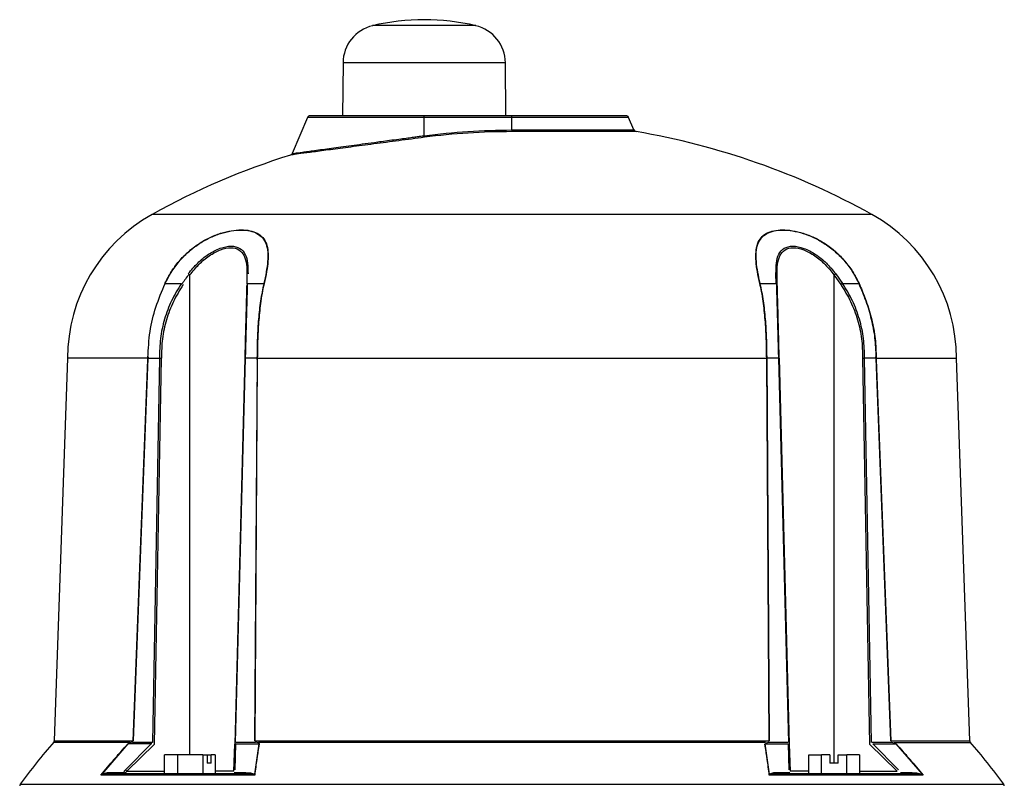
# Model space of a CAD drawing. Header units: millimetres. Extents: x 351 to 1801, y 78 to 1352.
# Tile 16 of 39: x 1114 to 1294, y 862 to 1002. Entities that reach past the tile are written whole.
import ezdxf

# ---------------------------------------------------------------- set-up
doc = ezdxf.new("R2010")
doc.units = ezdxf.units.MM

msp = doc.modelspace()

# ---------------------------------------------------------------- linework, layer by layer
at = {"color": 8, "linetype": 'Continuous', "lineweight": 25}
for p, q in [((1197.57, 1000.69), (1178.76, 1000.69)), ((1202.96, 993.93), (1173.37, 993.93)), ((1188.16, 983.97), (1166.91, 983.97)), ((1225.42, 983.97), (1204.16, 983.97)), ((1204.16, 981.67), (1226.39, 981.67)), ((1226.77, 981.37), (1204.16, 981.37)), ((1204.16, 966.28), (1138.59, 966.28)), ((1269.74, 966.28), (1204.16, 966.28)), ((1145.47, 867.78), (1145.47, 955.24)), ((1262.85, 955.24), (1262.85, 866.28)), ((1134.54, 870.01), (1120.6, 870.01)), ((1120.73, 870.32), (1135.12, 870.32)), ((1273.21, 870.32), (1287.6, 870.32)), ((1133.99, 864.77), (1140.86, 864.77)), ((1153.49, 864.77), (1150.09, 864.77)), ((1258.24, 864.77), (1254.84, 864.77)), ((1267.47, 864.77), (1274.34, 864.77)), ((1114.53, 862.4), (1204.16, 862.4)), ((1204.16, 862.4), (1293.8, 862.4))]:
    msp.add_line(p, q, dxfattribs=at)
at = {"color": 7, "linetype": 'Continuous', "lineweight": 25}
for p, q in [((1173.37, 993.93), (1173.28, 984.28)), ((1203.05, 984.28), (1202.96, 993.93)), ((1166.91, 983.97), (1164.12, 977.38)), ((1188.16, 983.97), (1188.16, 984.28)), ((1204.16, 984.28), (1188.16, 984.28)), ((1188.16, 980.63), (1188.16, 983.97)), ((1204.16, 983.97), (1188.16, 983.97)), ((1203.91, 984.28), (1203.92, 984.28)), ((1204.16, 983.97), (1204.16, 984.28)), ((1204.16, 981.67), (1204.16, 983.97)), ((1226.39, 981.67), (1225.42, 983.97)), ((1204.16, 981.67), (1204.16, 981.37)), ((1155.86, 955.38), (1155.81, 953.62)), ((1252.34, 953.7), (1252.28, 955.47)), ((1252.52, 953.49), (1252.47, 955.24)), ((1262.85, 955.24), (1264.1, 953.49)), ((1263.16, 955.47), (1264.42, 953.7)), ((1140.97, 953.7), (1143.91, 953.7)), ((1155.99, 953.7), (1158.93, 953.7)), ((1249.4, 953.7), (1252.34, 953.7)), ((1264.42, 953.7), (1267.36, 953.7)), ((1123.16, 940.06), (1120.73, 870.32)), ((1137.78, 940.06), (1123.16, 940.06)), ((1135.12, 870.32), (1137.77, 939.81)), ((1135.18, 870.32), (1137.83, 940.05)), ((1137.77, 939.81), (1137.84, 940.31)), ((1137.83, 940.05), (1139.91, 940.05)), ((1139.92, 940.05), (1138.64, 870.01)), ((1138.99, 869.71), (1140.27, 940.05)), ((1155.46, 940.05), (1153.62, 869.71)), ((1153.77, 870.01), (1155.61, 940.05)), ((1157.69, 940.05), (1155.61, 940.05)), ((1157.69, 940.05), (1157.25, 870.32)), ((1157.75, 939.81), (1157.32, 870.32)), ((1157.69, 940.31), (1157.75, 939.81)), ((1157.75, 940.06), (1250.58, 940.06)), ((1250.58, 939.81), (1250.64, 940.31)), ((1251.01, 870.32), (1250.58, 939.81)), ((1252.72, 940.05), (1250.64, 940.05)), ((1251.08, 870.32), (1250.64, 940.05)), ((1252.72, 940.05), (1254.56, 870.01)), ((1252.87, 940.05), (1254.71, 869.71)), ((1268.06, 940.05), (1269.34, 869.71)), ((1269.69, 870.01), (1268.41, 940.05)), ((1270.49, 940.05), (1268.41, 940.05)), ((1270.49, 940.31), (1270.56, 939.81)), ((1270.49, 940.05), (1273.15, 870.32)), ((1270.55, 940.06), (1285.17, 940.06)), ((1270.56, 939.81), (1273.21, 870.32)), ((1287.6, 870.32), (1285.17, 940.06)), ((1129.44, 864.25), (1134.21, 869.75)), ((1138.43, 869.75), (1133.7, 865.03)), ((1138.99, 869.71), (1133.99, 864.77)), ((1138.43, 869.75), (1134.21, 869.75)), ((1135.07, 870.16), (1134.52, 869.95)), ((1138.51, 870.04), (1135.01, 870.04)), ((1138.53, 869.76), (1138.43, 869.75)), ((1138.64, 870.01), (1138.51, 870.04)), ((1153.49, 864.77), (1153.62, 869.71)), ((1153.69, 865.03), (1153.83, 869.75)), ((1153.83, 869.75), (1158.05, 869.75)), ((1157.4, 870.04), (1153.91, 870.04)), ((1158.05, 869.75), (1157.21, 864.25)), ((1157.32, 870.32), (1251.01, 870.32)), ((1157.88, 869.95), (1157.33, 870.16)), ((1250.37, 870.01), (1157.96, 870.01)), ((1251.12, 864.25), (1250.28, 869.75)), ((1250.28, 869.75), (1254.5, 869.75)), ((1250.93, 870.04), (1250.49, 869.87)), ((1254.42, 870.04), (1250.93, 870.04)), ((1254.5, 869.75), (1254.63, 865.03)), ((1254.71, 869.71), (1254.84, 864.77)), ((1274.34, 864.77), (1269.34, 869.71)), ((1273.31, 870.04), (1269.82, 870.04)), ((1274.63, 865.03), (1269.9, 869.75)), ((1269.9, 869.75), (1274.12, 869.75)), ((1273.8, 869.87), (1273.31, 870.04)), ((1273.79, 870.01), (1287.72, 870.01)), ((1274.12, 869.75), (1278.89, 864.25)), ((1143.22, 867.78), (1140.86, 867.78)), ((1140.86, 864.28), (1140.86, 867.78)), ((1143.22, 867.78), (1143.22, 864.28)), ((1147.84, 867.78), (1143.22, 867.78)), ((1147.84, 867.78), (1148.6, 867.78)), ((1147.84, 867.78), (1147.84, 864.28)), ((1148.6, 867.78), (1148.6, 866.28)), ((1148.6, 867.78), (1149.33, 867.78)), ((1150.09, 867.78), (1149.33, 867.78)), ((1149.33, 866.28), (1149.33, 867.78)), ((1150.09, 867.78), (1150.09, 864.28)), ((1258.24, 867.78), (1260.55, 867.78)), ((1258.24, 864.28), (1258.24, 867.78)), ((1262.1, 867.78), (1260.55, 867.78)), ((1260.55, 864.28), (1260.55, 867.78)), ((1262.1, 867.78), (1262.1, 866.28)), ((1263.6, 867.78), (1265.16, 867.78)), ((1263.6, 866.28), (1263.6, 867.78)), ((1265.16, 864.28), (1265.16, 867.78)), ((1267.47, 867.78), (1265.16, 867.78)), ((1267.47, 867.78), (1267.47, 864.28)), ((1149.33, 866.28), (1148.6, 866.28)), ((1263.6, 866.28), (1262.1, 866.28)), ((1157.27, 864.08), (1129.23, 864.08)), ((1133.36, 864.5), (1131.25, 864.5)), ((1155.63, 864.5), (1153.53, 864.5)), ((1279.1, 864.08), (1251.05, 864.08)), ((1254.8, 864.5), (1252.7, 864.5)), ((1277.07, 864.5), (1274.97, 864.5))]:
    msp.add_line(p, q, dxfattribs=at)
for centre, radius, start, end in [((1188.16, 960.78), 41, 76.7406, 103.2594), ((1180.37, 993.87), 7, 103.2594, 179.5), ((1195.96, 993.87), 7, 0.5, 76.7406), ((1167.37, 983.78), 0.5, 90, 157), ((1224.96, 983.78), 0.5, 23, 90), ((1226.85, 981.87), 0.5, 203, 260.3602), ((1190.04, 980.86), 1.89, 186.8165, 195.9127), ((1204.16, 858.04), 123.33, 89.9978, 97.4242), ((1204.16, 848.28), 135, 60.9402, 80.3602), ((1204.16, 848.28), 135, 107.3944, 119.0598), ((1153.16, 940.06), 30, 119.0598, 180), ((1255.17, 940.06), 30, 0, 60.9402), ((1252.19, 955.2), 0.285, 7.891, 71.3857), ((1272.66, 942.44), 16.12, 126.1017, 127.4711), ((1159.03, 953.09), 0.613, 93.9126, 99.4125), ((1249.3, 953.09), 0.613, 80.5875, 86.0874), ((1252.26, 953.45), 0.261, 9.3225, 73.3536), ((1272.88, 940.42), 15.75, 122.4958, 123.8754), ((1267.47, 953.16), 0.551, 96.2484, 100.9887), ((1288.1, 870.34), 0.5, 178.7258, 210.5322), ((1195.66, 803.94), 100, 138.5788, 144.2252), ((1120.23, 870.34), 0.5, 330.5235, 358.4365), ((1137.87, 870.05), 0.638, 331.9019, 359.3285), ((1212.66, 803.94), 100, 35.7748, 41.4241), ((1122.49, 852.47), 16.84, 46.925, 48.2741), ((1130.93, 864.62), 0.344, 274.7035, 339.5525), ((1155.31, 864.62), 0.344, 274.7035, 339.5525), ((1253.02, 864.62), 0.344, 200.4475, 265.2965), ((1277.4, 864.62), 0.344, 200.4475, 265.2965), ((1114.94, 862.1), 0.5, 144.2252, 178), ((1293.39, 862.1), 0.5, 2, 35.7748)]:
    msp.add_arc(centre, radius, start, end, dxfattribs=at)
msp.add_ellipse((1192.75, 936.93), major_axis=(53.74, -1.41), ratio=0.706623, start_param=2.671683, end_param=2.72396, dxfattribs=at)
for points, knots in [([(1188.16, 984.28), (1186.9, 984.28), (1184.28, 984.28), (1181.08, 984.28), (1178.58, 984.28), (1176.14, 984.28), (1173.36, 984.28), (1170.65, 984.28), (1168.74, 984.28), (1167.58, 984.28), (1167.44, 984.28), (1167.37, 984.28)], [0, 0, 0, 0, 0.116497, 0.239972, 0.304366, 0.368745, 0.500083, 0.63142, 0.760028, 0.883503, 1, 1, 1, 1]), ([(1224.96, 984.28), (1224.89, 984.28), (1224.75, 984.28), (1223.79, 984.28), (1222.66, 984.28), (1221.23, 984.28), (1218.97, 984.28), (1215.65, 984.28), (1211.92, 984.28), (1208.04, 984.28), (1205.43, 984.28), (1204.16, 984.28)], [0, 0, 0, 0, 0.116497, 0.239972, 0.304366, 0.368745, 0.500083, 0.63142, 0.760028, 0.883503, 1, 1, 1, 1]), ([(1188.22, 980.34), (1186.65, 980.13), (1183.52, 979.72), (1178.95, 979.12), (1174.72, 978.56), (1170.98, 978.07), (1167.88, 977.65), (1165.57, 977.34), (1164.09, 977.14), (1163.9, 977.12), (1163.81, 977.1)], [0, 0, 0, 0, 0.125676, 0.250393, 0.375573, 0.500104, 0.625227, 0.750154, 0.874807, 1, 1, 1, 1]), ([(1164.12, 977.39), (1164.1, 977.35), (1164.07, 977.29), (1163.99, 977.21), (1163.91, 977.14), (1163.84, 977.12), (1163.81, 977.1)], [0, 0, 0, 0, 0.247049, 0.5, 0.752951, 1, 1, 1, 1]), ([(1140.92, 953.71), (1141.29, 954.43), (1142, 955.84), (1143.45, 957.78), (1145.11, 959.49), (1147.01, 960.95), (1149.02, 962.09), (1151.07, 962.89), (1153.04, 963.36), (1154.85, 963.52), (1156.45, 963.37), (1157.79, 962.9), (1158.8, 962.11), (1159.45, 960.98), (1159.74, 959.52), (1159.72, 957.8), (1159.47, 955.85), (1159.15, 954.44), (1158.99, 953.71)], [0, 0, 0, 0, 0.064505, 0.124912, 0.188843, 0.249433, 0.311897, 0.374447, 0.436909, 0.499622, 0.56197, 0.624559, 0.686739, 0.749331, 0.81019, 0.874403, 0.935129, 1, 1, 1, 1]), ([(1140.97, 953.7), (1141.32, 954.4), (1142.03, 955.8), (1143.45, 957.72), (1145.11, 959.45), (1147, 960.91), (1149.02, 962.05), (1151.06, 962.85), (1153.02, 963.32), (1154.82, 963.48), (1156.41, 963.33), (1157.74, 962.87), (1158.75, 962.07), (1159.4, 960.93), (1159.69, 959.47), (1159.66, 957.74), (1159.4, 955.81), (1159.09, 954.4), (1158.93, 953.7)], [0, 0, 0, 0, 0.062466, 0.124911, 0.187224, 0.249427, 0.311892, 0.374441, 0.436904, 0.499618, 0.561968, 0.624558, 0.686738, 0.74933, 0.811833, 0.874401, 0.9372, 1, 1, 1, 1]), ([(1249.34, 953.71), (1249.18, 954.43), (1248.86, 955.84), (1248.61, 957.78), (1248.58, 959.49), (1248.87, 960.95), (1249.51, 962.09), (1250.52, 962.89), (1251.85, 963.36), (1253.45, 963.52), (1255.26, 963.37), (1257.22, 962.9), (1259.26, 962.11), (1261.28, 960.98), (1263.19, 959.52), (1264.86, 957.8), (1266.32, 955.85), (1267.04, 954.44), (1267.41, 953.71)], [0, 0, 0, 0, 0.064505, 0.124912, 0.188843, 0.249433, 0.311897, 0.374447, 0.436909, 0.499622, 0.56197, 0.624559, 0.686739, 0.749331, 0.81019, 0.874403, 0.935129, 1, 1, 1, 1]), ([(1249.4, 953.7), (1249.24, 954.4), (1248.93, 955.8), (1248.67, 957.72), (1248.64, 959.45), (1248.92, 960.91), (1249.56, 962.05), (1250.57, 962.85), (1251.89, 963.32), (1253.48, 963.48), (1255.28, 963.33), (1257.23, 962.87), (1259.27, 962.07), (1261.29, 960.93), (1263.19, 959.47), (1264.87, 957.74), (1266.3, 955.81), (1267.01, 954.4), (1267.36, 953.7)], [0, 0, 0, 0, 0.062466, 0.124911, 0.187224, 0.249427, 0.311892, 0.374441, 0.436904, 0.499618, 0.561968, 0.624558, 0.686738, 0.74933, 0.811833, 0.874401, 0.9372, 1, 1, 1, 1]), ([(1145.17, 955.47), (1145.72, 956.14), (1146.82, 957.47), (1148.83, 959.09), (1151, 960.22), (1153.07, 960.63), (1154.66, 960.22), (1155.62, 959.08), (1156.05, 957.46), (1156.05, 956.13), (1156.05, 955.47)], [0, 0, 0, 0, 0.125343, 0.250403, 0.375598, 0.500385, 0.625087, 0.750031, 0.875145, 1, 1, 1, 1]), ([(1145.47, 955.24), (1146, 955.9), (1147.04, 957.21), (1148.96, 958.81), (1151.02, 959.93), (1152.99, 960.34), (1154.51, 959.93), (1155.43, 958.81), (1155.85, 957.21), (1155.85, 955.9), (1155.86, 955.24)], [0, 0, 0, 0, 0.126935, 0.252545, 0.377099, 0.500373, 0.623569, 0.747887, 0.873556, 1, 1, 1, 1]), ([(1252.28, 955.47), (1252.28, 956.14), (1252.28, 957.47), (1252.71, 959.09), (1253.67, 960.22), (1255.27, 960.63), (1257.34, 960.22), (1259.51, 959.08), (1261.52, 957.46), (1262.61, 956.13), (1263.16, 955.47)], [0, 0, 0, 0, 0.125343, 0.250403, 0.375598, 0.500385, 0.625087, 0.750031, 0.875145, 1, 1, 1, 1]), ([(1252.47, 955.24), (1252.48, 955.9), (1252.48, 957.21), (1252.9, 958.81), (1253.82, 959.93), (1255.35, 960.34), (1257.32, 959.93), (1259.38, 958.81), (1261.29, 957.21), (1262.33, 955.9), (1262.85, 955.24)], [0, 0, 0, 0, 0.126935, 0.252545, 0.377099, 0.500373, 0.623569, 0.747887, 0.873556, 1, 1, 1, 1]), ([(1137.81, 940.2), (1137.89, 941.78), (1138.05, 944.9), (1139.17, 949.47), (1140.35, 952.28), (1140.94, 953.7)], [0, 0, 0, 0, 0.3392784, 0.6656594, 1, 1, 1, 1]), ([(1143.91, 953.7), (1143.28, 952.67), (1142.03, 950.61), (1140.77, 947.21), (1139.98, 943.66), (1139.94, 941.25), (1139.91, 940.05)], [0, 0, 0, 0, 0.249998, 0.499997, 0.750031, 1, 1, 1, 1]), ([(1144.23, 953.49), (1143.6, 952.47), (1142.36, 950.45), (1141.12, 947.1), (1140.33, 943.62), (1140.29, 941.24), (1140.27, 940.05)], [0, 0, 0, 0, 0.251557, 0.499913, 0.749832, 1, 1, 1, 1]), ([(1155.81, 953.49), (1155.78, 952.47), (1155.73, 950.45), (1155.64, 947.1), (1155.55, 943.62), (1155.49, 941.24), (1155.46, 940.05)], [0, 0, 0, 0, 0.2515767, 0.4999128, 0.7498319, 1, 1, 1, 1]), ([(1155.61, 940.05), (1155.64, 941.25), (1155.7, 943.66), (1155.8, 947.21), (1155.9, 950.61), (1155.96, 952.67), (1155.99, 953.7)], [0, 0, 0, 0, 0.249969, 0.500003, 0.750002, 1, 1, 1, 1]), ([(1158.93, 953.7), (1158.72, 952.65), (1158.28, 950.55), (1157.94, 947.21), (1157.73, 943.79), (1157.7, 941.47), (1157.69, 940.31)], [0, 0, 0, 0, 0.25022, 0.500247, 0.750212, 1, 1, 1, 1]), ([(1158.99, 953.71), (1158.89, 953.26), (1158.66, 952.2), (1158.39, 950.56), (1158.17, 948.8), (1157.96, 946.52), (1157.79, 943.61), (1157.76, 941.24), (1157.75, 940.06)], [0, 0, 0, 0, 0.106456, 0.250009, 0.375064, 0.500028, 0.749933, 1, 1, 1, 1]), ([(1250.58, 940.06), (1250.57, 941.24), (1250.54, 943.61), (1250.37, 946.52), (1250.15, 948.8), (1249.94, 950.51), (1249.68, 952.15), (1249.45, 953.21), (1249.34, 953.71)], [0, 0, 0, 0, 0.250055, 0.499962, 0.624932, 0.749984, 0.883691, 1, 1, 1, 1]), ([(1250.64, 940.31), (1250.63, 941.47), (1250.6, 943.79), (1250.39, 947.21), (1250.05, 950.55), (1249.61, 952.65), (1249.4, 953.7)], [0, 0, 0, 0, 0.249821, 0.499773, 0.749789, 1, 1, 1, 1]), ([(1252.34, 953.7), (1252.37, 952.67), (1252.43, 950.61), (1252.53, 947.21), (1252.63, 943.66), (1252.69, 941.25), (1252.72, 940.05)], [0, 0, 0, 0, 0.2500093, 0.5000162, 0.7500447, 1, 1, 1, 1]), ([(1252.87, 940.05), (1252.84, 941.24), (1252.78, 943.62), (1252.69, 947.1), (1252.6, 950.45), (1252.55, 952.47), (1252.52, 953.49)], [0, 0, 0, 0, 0.2501494, 0.5000643, 0.7484317, 1, 1, 1, 1]), ([(1264.1, 953.49), (1264.73, 952.47), (1265.97, 950.45), (1267.21, 947.1), (1268, 943.62), (1268.04, 941.24), (1268.06, 940.05)], [0, 0, 0, 0, 0.251588, 0.499936, 0.749851, 1, 1, 1, 1]), ([(1268.41, 940.05), (1268.39, 941.25), (1268.35, 943.66), (1267.55, 947.21), (1266.3, 950.61), (1265.05, 952.67), (1264.42, 953.7)], [0, 0, 0, 0, 0.249955, 0.499984, 0.749991, 1, 1, 1, 1]), ([(1267.36, 953.7), (1267.81, 952.65), (1268.71, 950.55), (1269.69, 947.21), (1270.35, 943.79), (1270.44, 941.47), (1270.49, 940.31)], [0, 0, 0, 0, 0.250211, 0.500227, 0.750179, 1, 1, 1, 1]), ([(1267.41, 953.71), (1267.61, 953.26), (1268.08, 952.2), (1268.7, 950.56), (1269.28, 948.8), (1269.88, 946.52), (1270.43, 943.61), (1270.51, 941.24), (1270.55, 940.06)], [0, 0, 0, 0, 0.106458, 0.250014, 0.375066, 0.500037, 0.749945, 1, 1, 1, 1]), ([(1137.77, 939.81), (1137.78, 939.87), (1137.79, 939.95), (1137.81, 940.02), (1137.82, 940.04), (1137.83, 940.05), (1137.83, 940.05), (1137.83, 940.05)], [0, 0, 0, 0, 0.705089, 0.895991, 0.955811, 0.979127, 1, 1, 1, 1]), ([(1137.84, 940.31), (1137.83, 940.24), (1137.82, 940.17), (1137.8, 940.08), (1137.79, 940.07), (1137.78, 940.06), (1137.78, 940.06), (1137.78, 940.06)], [0, 0, 0, 0, 0.701076, 0.89136, 0.952409, 0.977115, 1, 1, 1, 1]), ([(1139.92, 940.05), (1139.94, 940.05), (1139.99, 940.05), (1140.08, 940.05), (1140.17, 940.05), (1140.24, 940.05), (1140.27, 940.05)], [0, 0, 0, 0, 0.247582, 0.500005, 0.752426, 1, 1, 1, 1]), ([(1139.92, 940.05), (1139.94, 940.05), (1139.99, 940.05), (1140.08, 940.05), (1140.17, 940.05), (1140.24, 940.05), (1140.27, 940.05)], [0, 0, 0, 0, 0.247578, 0.5, 0.752422, 1, 1, 1, 1]), ([(1155.46, 940.05), (1155.46, 940.05), (1155.46, 940.05), (1155.49, 940.05), (1155.54, 940.05), (1155.58, 940.05), (1155.61, 940.05)], [0, 0, 0, 0, 0.247574, 0.499995, 0.752418, 1, 1, 1, 1]), ([(1157.75, 940.06), (1157.75, 940.06), (1157.75, 940.06), (1157.74, 940.07), (1157.73, 940.08), (1157.7, 940.17), (1157.69, 940.24), (1157.69, 940.31)], [0, 0, 0, 0, 0.022896, 0.047612, 0.10867, 0.298954, 1, 1, 1, 1]), ([(1157.75, 939.81), (1157.74, 939.87), (1157.73, 939.95), (1157.71, 940.02), (1157.7, 940.04), (1157.69, 940.05), (1157.69, 940.05), (1157.69, 940.05)], [0, 0, 0, 0, 0.705089, 0.895991, 0.955811, 0.979127, 1, 1, 1, 1]), ([(1250.58, 940.06), (1250.58, 940.06), (1250.58, 940.06), (1250.59, 940.07), (1250.6, 940.08), (1250.63, 940.17), (1250.64, 940.24), (1250.64, 940.31)], [0, 0, 0, 0, 0.022885, 0.047591, 0.10864, 0.298924, 1, 1, 1, 1]), ([(1250.64, 940.05), (1250.64, 940.05), (1250.64, 940.05), (1250.63, 940.04), (1250.62, 940.02), (1250.6, 939.95), (1250.59, 939.87), (1250.58, 939.81)], [0, 0, 0, 0, 0.020873, 0.044189, 0.104009, 0.294911, 1, 1, 1, 1]), ([(1252.72, 940.05), (1252.75, 940.05), (1252.79, 940.05), (1252.83, 940.05), (1252.86, 940.05), (1252.87, 940.05), (1252.87, 940.05)], [0, 0, 0, 0, 0.247582, 0.500005, 0.752426, 1, 1, 1, 1]), ([(1268.06, 940.05), (1268.09, 940.05), (1268.16, 940.05), (1268.25, 940.05), (1268.34, 940.05), (1268.39, 940.05), (1268.41, 940.05)], [0, 0, 0, 0, 0.247574, 0.499995, 0.752418, 1, 1, 1, 1]), ([(1270.55, 940.06), (1270.55, 940.06), (1270.55, 940.06), (1270.54, 940.07), (1270.53, 940.08), (1270.51, 940.17), (1270.5, 940.24), (1270.49, 940.31)], [0, 0, 0, 0, 0.022896, 0.047612, 0.10867, 0.298954, 1, 1, 1, 1]), ([(1270.56, 939.81), (1270.55, 939.87), (1270.54, 939.95), (1270.52, 940.02), (1270.5, 940.04), (1270.5, 940.05), (1270.5, 940.05), (1270.49, 940.05)], [0, 0, 0, 0, 0.705089, 0.8959907, 0.9558114, 0.9791266, 1, 1, 1, 1]), ([(1129.23, 864.08), (1130.03, 865.04), (1130.83, 865.99), (1131.64, 866.93), (1131.64, 866.93), (1131.65, 866.94), (1131.67, 866.97), (1131.78, 867.09), (1132.18, 867.55), (1132.97, 868.45), (1133.7, 869.25), (1134.12, 869.7)], [0, 0, 0, 0, 0.499981, 0.500013, 0.500291, 0.501085, 0.504126, 0.51602, 0.563047, 0.749989, 1, 1, 1, 1]), ([(1134.17, 869.73), (1134.18, 869.74), (1134.2, 869.76), (1134.26, 869.81), (1134.37, 869.88), (1134.46, 869.92), (1134.52, 869.94)], [0, 0, 0, 0, 0.074621, 0.186503, 0.509108, 1, 1, 1, 1]), ([(1158.11, 869.7), (1158.03, 869.25), (1157.88, 868.45), (1157.73, 867.55), (1157.66, 867.09), (1157.65, 866.97), (1157.64, 866.94), (1157.64, 866.93), (1157.64, 866.93), (1157.64, 866.93), (1157.5, 865.99), (1157.39, 865.04), (1157.27, 864.08)], [0, 0, 0, 0, 0.250014, 0.436968, 0.483993, 0.495884, 0.498924, 0.499717, 0.499932, 0.499994, 0.500026, 1, 1, 1, 1]), ([(1157.88, 869.94), (1157.91, 869.92), (1157.97, 869.89), (1158.04, 869.85), (1158.07, 869.8), (1158.09, 869.76), (1158.08, 869.74), (1158.08, 869.73)], [0, 0, 0, 0, 0.3480579, 0.5844628, 0.8261858, 0.9182676, 1, 1, 1, 1]), ([(1251.05, 864.08), (1250.94, 865.04), (1250.83, 865.99), (1250.69, 866.93), (1250.69, 866.93), (1250.69, 866.94), (1250.68, 866.97), (1250.67, 867.09), (1250.59, 867.55), (1250.44, 868.45), (1250.3, 869.25), (1250.22, 869.7)], [0, 0, 0, 0, 0.4999806, 0.5000128, 0.5002907, 0.501085, 0.5041264, 0.5160201, 0.5630467, 0.7499894, 1, 1, 1, 1]), ([(1250.28, 869.75), (1250.28, 869.76), (1250.29, 869.78), (1250.37, 869.82), (1250.44, 869.85), (1250.49, 869.87)], [0, 0, 0, 0, 0.141712, 0.352418, 1, 1, 1, 1]), ([(1273.8, 869.87), (1273.87, 869.85), (1273.95, 869.82), (1274.06, 869.78), (1274.1, 869.76), (1274.12, 869.75)], [0, 0, 0, 0, 0.647582, 0.858288, 1, 1, 1, 1]), ([(1274.21, 869.7), (1274.63, 869.25), (1275.36, 868.45), (1276.15, 867.55), (1276.55, 867.09), (1276.65, 866.97), (1276.68, 866.94), (1276.69, 866.93), (1276.69, 866.93), (1276.69, 866.93), (1277.5, 865.99), (1278.3, 865.04), (1279.1, 864.08)], [0, 0, 0, 0, 0.250014, 0.436968, 0.483993, 0.495884, 0.498924, 0.499717, 0.499932, 0.499994, 0.500026, 1, 1, 1, 1]), ([(1133.7, 865.03), (1133.63, 864.95), (1133.52, 864.82), (1133.41, 864.64), (1133.38, 864.55), (1133.36, 864.5)], [0, 0, 0, 0, 0.499909, 0.749716, 1, 1, 1, 1]), ([(1130.96, 864.28), (1130.64, 864.28), (1130.15, 864.29), (1129.61, 864.19), (1129.42, 864.15)], [0, 0, 0, 0, 0.645463, 1, 1, 1, 1]), ([(1131.25, 864.5), (1130.96, 864.49), (1130.53, 864.48), (1129.92, 864.42), (1129.6, 864.3), (1129.44, 864.25)], [0, 0, 0, 0, 0.499748, 0.749797, 1, 1, 1, 1]), ([(1155.34, 864.28), (1152.98, 864.28), (1148.26, 864.28), (1141.86, 864.28), (1135.97, 864.28), (1132.63, 864.28), (1130.96, 864.28)], [0, 0, 0, 0, 0.249392, 0.5, 0.750608, 1, 1, 1, 1]), ([(1133.66, 864.5), (1133.67, 864.52), (1133.7, 864.57), (1133.81, 864.66), (1133.91, 864.72), (1133.99, 864.77)], [0, 0, 0, 0, 0.18304, 0.40666, 1, 1, 1, 1]), ([(1157.1, 864.15), (1156.9, 864.19), (1156.34, 864.29), (1155.73, 864.28), (1155.34, 864.28)], [0, 0, 0, 0, 0.354537, 1, 1, 1, 1]), ([(1155.63, 864.5), (1155.92, 864.49), (1156.34, 864.48), (1156.89, 864.42), (1157.1, 864.3), (1157.21, 864.25)], [0, 0, 0, 0, 0.499537, 0.74934, 1, 1, 1, 1]), ([(1252.7, 864.5), (1252.41, 864.49), (1251.99, 864.48), (1251.44, 864.42), (1251.22, 864.3), (1251.12, 864.25)], [0, 0, 0, 0, 0.499748, 0.749797, 1, 1, 1, 1]), ([(1252.99, 864.28), (1252.6, 864.28), (1251.99, 864.29), (1251.43, 864.19), (1251.23, 864.15)], [0, 0, 0, 0, 0.645463, 1, 1, 1, 1]), ([(1277.37, 864.28), (1275.7, 864.28), (1272.36, 864.28), (1266.47, 864.28), (1260.07, 864.28), (1255.35, 864.28), (1252.99, 864.28)], [0, 0, 0, 0, 0.249392, 0.5, 0.750608, 1, 1, 1, 1]), ([(1277.07, 864.5), (1277.36, 864.49), (1277.8, 864.48), (1278.41, 864.42), (1278.73, 864.3), (1278.89, 864.25)], [0, 0, 0, 0, 0.499537, 0.74934, 1, 1, 1, 1]), ([(1278.91, 864.15), (1278.72, 864.19), (1278.18, 864.29), (1277.69, 864.28), (1277.37, 864.28)], [0, 0, 0, 0, 0.354537, 1, 1, 1, 1])]:
    msp.add_open_spline(points, degree=3, knots=knots, dxfattribs=at)
msp.add_open_spline([(1188.16, 980.63), (1190.82, 980.93), (1196.13, 981.54), (1201.49, 981.63), (1204.16, 981.67)], degree=3, dxfattribs=at)
at = {"color": 8, "linetype": 'Continuous', "lineweight": 25}
msp.add_open_spline([(1164.12, 977.39), (1164.21, 977.4), (1164.39, 977.42), (1165.59, 977.59), (1166.94, 977.77), (1168.58, 978), (1170.62, 978.27), (1173, 978.6), (1174.87, 978.85), (1176.92, 979.13), (1178.74, 979.37), (1180.41, 979.6), (1181.9, 979.8), (1183.41, 980), (1184.81, 980.18), (1185.92, 980.33), (1186.89, 980.46), (1187.57, 980.55), (1187.98, 980.61), (1188.11, 980.62), (1188.15, 980.63), (1188.16, 980.63)], degree=3, knots=[0, 0, 0, 0, 0.123051, 0.249046, 0.308961, 0.370666, 0.499262, 0.559959, 0.623964, 0.683854, 0.749288, 0.785293, 0.826917, 0.874158, 0.910816, 0.941194, 0.965267, 0.989638, 0.996566, 0.99872, 1, 1, 1, 1], dxfattribs=at)

doc.saveas('drawing.dxf')
